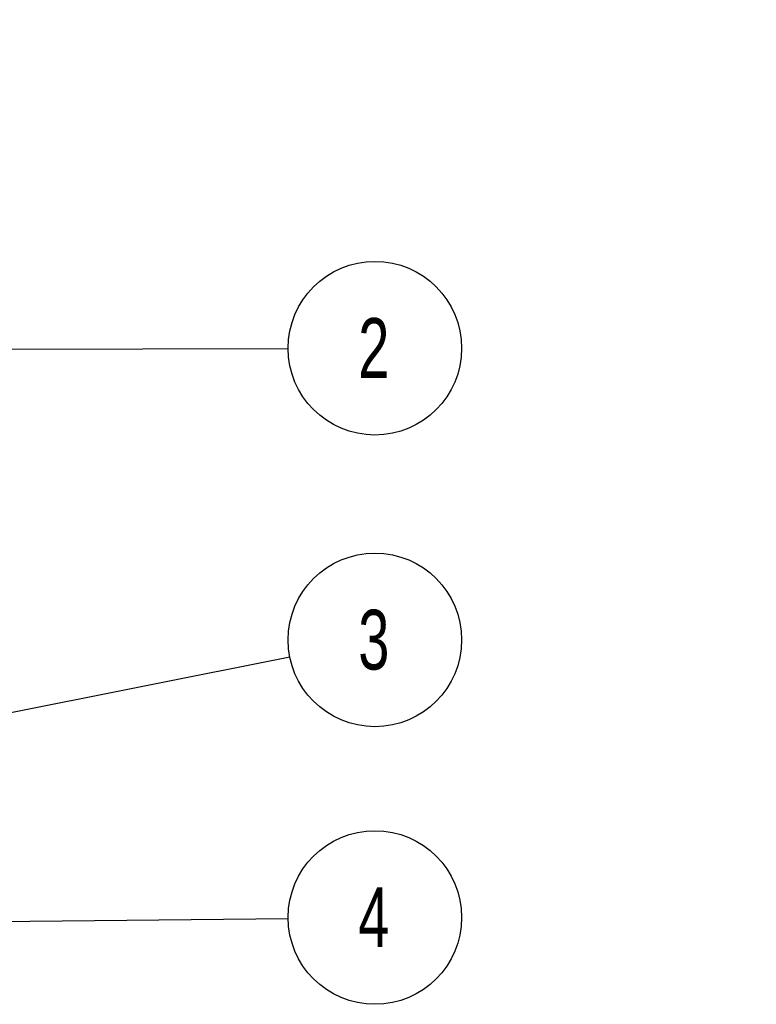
# Model space of a CAD drawing. Header units: millimetres. Extents: x 0 to 419, y 0 to 324.
# Tile 13 of 31: x 110 to 150, y 151 to 204. Entities that reach past the tile are written whole.
import ezdxf

# ---------------------------------------------------------------- set-up
doc = ezdxf.new("R2010")
doc.units = ezdxf.units.MM
doc.header["$LTSCALE"] = 1.5
doc.layers.add('DIMENSIONS', color=140, linetype='Continuous', lineweight=25)
doc.styles.add('SLDTEXTSTYLE0', font='TXT', dxfattribs={"width": 0.7})
doc.dimstyles.new('SLDDIMSTYLE2', dxfattribs={"dimtxt": 3.237012, "dimasz": 4.953, "dimexe": 0, "dimexo": 0.0625, "dimgap": 0.809253, "dimtad": 0, "dimtih": 1, "dimtoh": 1, "dimdec": 1, "dimrnd": 1e-09, "dimzin": 12, "dimdsep": 46, "dimtxsty": 'SLDTEXTSTYLE0', "dimsah": 1, "dimcen": 0.09, "dimadec": 0, "dimazin": 3, "dimtfac": 1, "dimtdec": 1, "dimtmove": 0, "dimatfit": 0, "dimfxl": 0, "dimfrac": 2, "dimtolj": 1, "dimtzin": 12, "dimarcsym": 0})
doc.dimstyles.new('SLDDIMSTYLE4', dxfattribs={"dimtxt": 0.18, "dimasz": 4.953, "dimexe": 0, "dimexo": 0.0625, "dimgap": 0, "dimtad": 0, "dimtih": 1, "dimtoh": 1, "dimdec": 0, "dimrnd": 1e-09, "dimzin": 0, "dimdsep": 46, "dimtxsty": 'Standard', "dimsah": 1, "dimcen": 0.09, "dimadec": 0, "dimazin": 0, "dimtfac": 4.953, "dimtdec": 0, "dimtofl": 0, "dimtmove": 0, "dimatfit": 3, "dimfxl": 0, "dimfrac": 2, "dimtolj": 1, "dimtzin": 0, "dimarcsym": 0})

# ---------------------------------------------------------------- blocks, each defined once
blk = doc.blocks.new('_D_5')
at = {"layer": 'DIMENSIONS'}
for p, q in [((149.986, 170.458), (149.986, 216.103)), ((151.286, 196.508), (151.286, 216.103)), ((125.912, 211.34), (124.825, 211.34)), ((124.825, 211.34), (124.825, 206.196)), ((135.531, 211.34), (136.618, 211.34)), ((136.618, 211.34), (136.618, 206.196)), ((149.986, 211.34), (139.918, 211.34)), ((151.286, 211.34), (160.811, 211.34)), ((124.825, 206.196), (125.912, 206.196)), ((136.618, 206.196), (135.531, 206.196))]:
    blk.add_line(p, q, dxfattribs=at)
for points in [[(149.986, 211.34), (145.033, 212.102), (145.033, 210.578)], [(151.286, 211.34), (156.239, 210.578), (156.239, 212.102)]]:
    blk.add_solid(points, dxfattribs=at)
at = {"layer": 'DIMENSIONS', "char_height": 3.175, "attachment_point": 1, "style": 'SLDTEXTSTYLE0'}
for s, insert in [('1.3', (127.259, 216.158)), ('0.05', (125.912, 210.288))]:
    blk.add_mtext(s, dxfattribs=dict(at, insert=insert))
blk = doc.blocks.new('SW_NOTE_0')
at = {"layer": 'DIMENSIONS', "color": 0}
blk.add_circle((4.612, 0.01), 4.612, dxfattribs=at)
at = {"layer": 'DIMENSIONS', "color": 0, "insert": (4.555, 1.611), "char_height": 3.175, "attachment_point": 2, "style": 'SLDTEXTSTYLE0'}
blk.add_mtext('2', dxfattribs=at)
blk = doc.blocks.new('SW_NOTE_0_1')
at = {"layer": 'DIMENSIONS', "color": 0}
blk.add_circle((4.523, 0.903), 4.612, dxfattribs=at)
at = {"layer": 'DIMENSIONS', "color": 0, "insert": (4.466, 2.504), "char_height": 3.175, "attachment_point": 2, "style": 'SLDTEXTSTYLE0'}
blk.add_mtext('3', dxfattribs=at)
blk = doc.blocks.new('SW_NOTE_0_2')
at = {"layer": 'DIMENSIONS', "color": 0}
blk.add_circle((4.612, 0.05), 4.612, dxfattribs=at)
at = {"layer": 'DIMENSIONS', "color": 0, "insert": (4.555, 1.652), "char_height": 3.175, "attachment_point": 2, "style": 'SLDTEXTSTYLE0'}
blk.add_mtext('4', dxfattribs=at)

msp = doc.modelspace()

# ---------------------------------------------------------------- block references
at = {"layer": 'DIMENSIONS'}
for name, p in [('SW_NOTE_0', (124.638, 186.123)), ('SW_NOTE_0_1', (124.727, 169.73)), ('SW_NOTE_0_2', (124.638, 155.833))]:
    msp.add_blockref(name, p, dxfattribs=at)

# ---------------------------------------------------------------- dimensions: what is measured, and where the dimension line sits
dim = msp.add_linear_dim(base=(149.986, 211.34), p1=(151.286, 194.603), p2=(149.986, 168.553), dimstyle='SLDDIMSTYLE2', dxfattribs=at)
dim.commit()
dim.dimension.update_dxf_attribs({"geometry": '_D_5', "text_midpoint": (130.722, 211.34), "dimtype": 160})

# ---------------------------------------------------------------- leaders
for points in [[(98.147, 186.066), (124.638, 186.123)], [(103.847, 165.563), (124.727, 169.73)], [(100.196, 155.566), (124.638, 155.833)]]:
    msp.add_leader(points, dimstyle='SLDDIMSTYLE4', dxfattribs=at)

doc.saveas('drawing.dxf')
